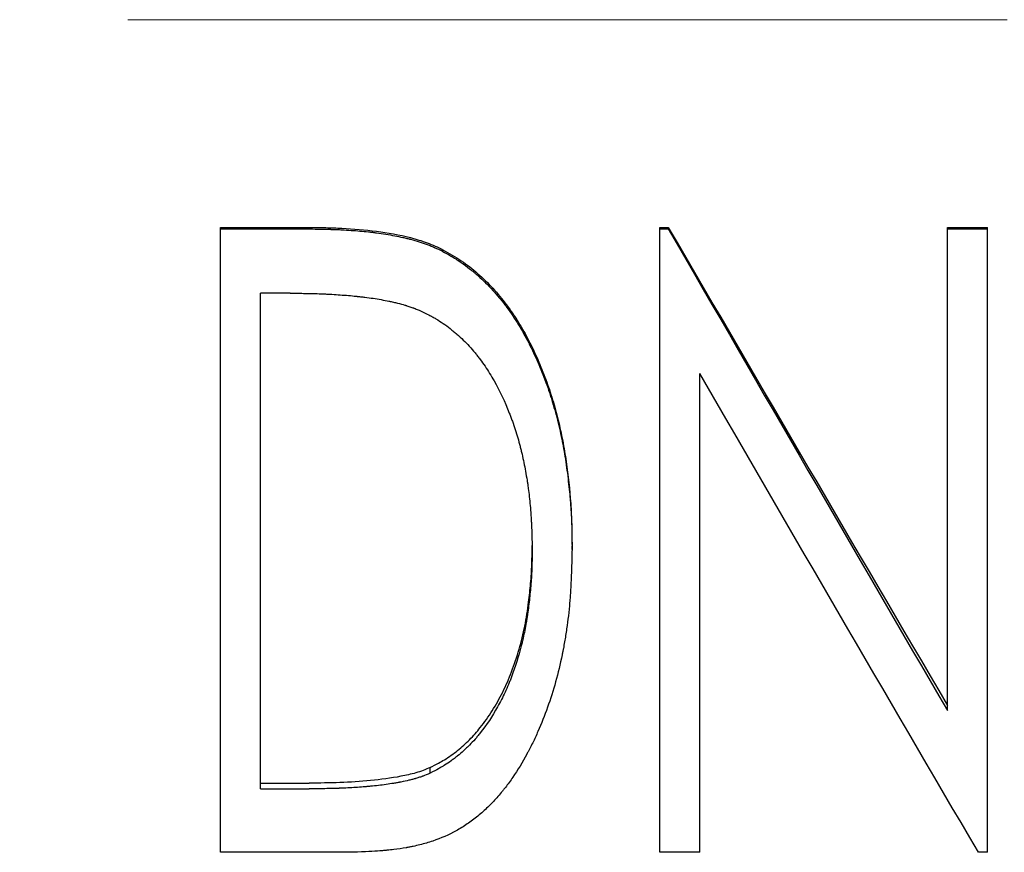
# Model space of a CAD drawing. Header units: millimetres. Extents: x 0 to 594, y 0 to 420.
# Tile 5 of 19: x 157 to 171, y 212 to 224. Entities that reach past the tile are written whole.
import ezdxf

# ---------------------------------------------------------------- set-up
doc = ezdxf.new("R2010")
doc.units = ezdxf.units.MM
doc.linetypes.add('CENTERX2', pattern=[20.32, 12.7, -2.54, 2.54, -2.54])

msp = doc.modelspace()

# ---------------------------------------------------------------- linework, layer by layer
at = {"color": 7, "linetype": 'CENTERX2', "lineweight": 18}
msp.add_line((333.9, 223.549), (29.9, 223.549), dxfattribs=at)
at = {"color": 7, "linetype": 'Continuous', "lineweight": 25}
for p, q in [((159.977, 220.55), (161.227, 220.55)), ((159.977, 220.527), (159.977, 220.55)), ((159.977, 220.527), (161.227, 220.527)), ((159.977, 211.524), (159.977, 220.527)), ((166.324, 220.55), (166.444, 220.55)), ((166.324, 220.527), (166.324, 220.55)), ((166.324, 220.527), (166.444, 220.527)), ((166.324, 211.524), (166.324, 220.527)), ((166.444, 220.527), (166.444, 220.55)), ((170.477, 220.55), (171.054, 220.55)), ((170.477, 220.527), (170.477, 220.55)), ((170.477, 213.57), (170.477, 220.527)), ((170.477, 220.527), (171.054, 220.527)), ((171.054, 220.527), (171.054, 220.55)), ((171.054, 211.524), (171.054, 220.527)), ((163.19, 220.201), (163.19, 220.226)), ((160.554, 212.44), (160.554, 219.598)), ((160.983, 219.598), (160.554, 219.598)), ((166.9, 211.524), (166.9, 218.439)), ((164.477, 215.897), (164.477, 215.954)), ((165.054, 215.895), (165.054, 215.952)), ((163.006, 212.668), (163.006, 212.749)), ((160.554, 212.523), (161.257, 212.523)), ((160.554, 212.44), (161.257, 212.44)), ((161.896, 211.524), (159.977, 211.524)), ((166.9, 211.524), (166.324, 211.524)), ((171.054, 211.524), (170.923, 211.524))]:
    msp.add_line(p, q, dxfattribs=at)
for points, knots in [([(161.227, 220.55), (161.317, 220.549), (161.485, 220.547), (161.819, 220.536), (162.229, 220.501), (162.642, 220.428), (162.923, 220.344), (163.077, 220.28), (163.152, 220.244), (163.19, 220.226)], [0, 0, 0, 0, 0.135385, 0.250067, 0.500068, 0.749993, 0.874979, 0.937484, 1, 1, 1, 1]), ([(161.227, 220.527), (161.338, 220.526), (161.429, 220.525), (161.516, 220.523), (161.532, 220.522), (161.551, 220.522), (161.554, 220.522), (161.561, 220.522), (161.567, 220.521), (161.582, 220.521), (161.593, 220.521), (161.624, 220.519), (161.645, 220.519), (161.677, 220.517), (161.687, 220.517), (161.708, 220.516), (161.717, 220.515), (161.819, 220.51), (161.907, 220.504), (162.032, 220.493), (162.072, 220.489), (162.132, 220.482), (162.151, 220.48), (162.18, 220.477), (162.19, 220.475), (162.204, 220.474), (162.209, 220.473), (162.216, 220.472), (162.219, 220.472), (162.223, 220.471), (162.225, 220.471), (162.322, 220.458), (162.411, 220.444), (162.534, 220.42), (162.573, 220.412), (162.63, 220.4), (162.649, 220.395), (162.677, 220.389), (162.686, 220.386), (162.699, 220.383), (162.703, 220.382), (162.712, 220.38), (162.716, 220.379), (162.765, 220.366), (162.807, 220.354), (162.866, 220.335), (162.886, 220.329), (162.924, 220.316), (162.942, 220.31), (162.98, 220.296), (162.999, 220.288), (163.028, 220.276), (163.038, 220.272), (163.052, 220.266), (163.057, 220.263), (163.064, 220.26), (163.067, 220.259), (163.072, 220.257), (163.075, 220.255), (163.102, 220.243), (163.14, 220.225), (163.19, 220.201)], [0, 0, 0, 0, 0.125, 0.125, 0.15625, 0.15625, 0.164062, 0.164062, 0.171875, 0.171875, 0.1875, 0.1875, 0.21875, 0.21875, 0.234375, 0.234375, 0.25, 0.25, 0.375, 0.375, 0.4375, 0.4375, 0.46875, 0.46875, 0.484375, 0.484375, 0.492188, 0.492188, 0.496094, 0.496094, 0.5, 0.5, 0.625, 0.625, 0.6875, 0.6875, 0.71875, 0.71875, 0.734375, 0.734375, 0.742188, 0.742188, 0.75, 0.75, 0.8125, 0.8125, 0.84375, 0.84375, 0.875, 0.875, 0.90625, 0.90625, 0.921875, 0.921875, 0.929688, 0.929688, 0.933594, 0.933594, 0.9375, 0.9375, 1, 1, 1, 1]), ([(163.19, 220.226), (163.235, 220.201), (163.324, 220.151), (163.497, 220.043), (163.697, 219.885), (163.916, 219.671), (164.111, 219.433), (164.284, 219.181), (164.431, 218.915), (164.563, 218.639), (164.677, 218.353), (164.776, 218.062), (164.855, 217.767), (164.922, 217.469), (164.987, 217.067), (165.032, 216.662), (165.051, 216.256), (165.053, 216.053), (165.054, 215.952)], [0, 0, 0, 0, 0.031256, 0.062508, 0.124983, 0.186494, 0.249948, 0.312794, 0.373611, 0.43633, 0.499946, 0.562452, 0.624959, 0.687467, 0.749974, 0.874977, 0.937486, 1, 1, 1, 1]), ([(163.19, 220.201), (163.22, 220.184), (163.246, 220.169), (163.279, 220.15), (163.289, 220.144), (163.303, 220.136), (163.307, 220.134), (163.314, 220.13), (163.316, 220.129), (163.319, 220.127), (163.32, 220.127), (163.321, 220.126), (163.322, 220.125), (163.347, 220.111), (163.369, 220.097), (163.413, 220.069), (163.433, 220.056), (163.493, 220.014), (163.534, 219.985), (163.594, 219.937), (163.614, 219.921), (163.644, 219.896), (163.654, 219.887), (163.674, 219.87), (163.685, 219.861), (163.769, 219.786), (163.841, 219.716), (163.944, 219.602), (163.978, 219.563), (164.044, 219.483), (164.076, 219.442), (164.172, 219.313), (164.229, 219.227), (164.307, 219.101), (164.33, 219.061), (164.378, 218.975), (164.403, 218.929), (164.44, 218.857), (164.452, 218.833), (164.471, 218.795), (164.476, 218.784), (164.487, 218.762), (164.492, 218.751), (164.519, 218.695), (164.539, 218.649), (164.6, 218.509), (164.638, 218.412), (164.694, 218.261), (164.711, 218.211), (164.735, 218.138), (164.743, 218.114), (164.758, 218.067), (164.766, 218.042), (164.8, 217.929), (164.827, 217.83), (164.879, 217.616), (164.901, 217.515), (164.928, 217.376), (164.937, 217.328), (164.954, 217.227), (164.962, 217.173), (164.985, 217.011), (164.998, 216.905), (165.014, 216.753), (165.019, 216.703), (165.026, 216.629), (165.028, 216.604), (165.031, 216.568), (165.031, 216.556), (165.033, 216.532), (165.034, 216.521), (165.038, 216.458), (165.041, 216.407), (165.045, 216.331), (165.046, 216.305), (165.048, 216.266), (165.048, 216.253), (165.049, 216.234), (165.049, 216.227), (165.049, 216.218), (165.049, 216.215), (165.049, 216.208), (165.049, 216.204), (165.051, 216.133), (165.053, 216.031), (165.054, 215.895)], [0, 0, 0, 0, 0.015625, 0.015625, 0.023438, 0.023438, 0.027344, 0.027344, 0.029297, 0.029297, 0.030273, 0.030273, 0.03125, 0.03125, 0.046875, 0.046875, 0.0625, 0.0625, 0.09375, 0.09375, 0.109375, 0.109375, 0.117188, 0.117188, 0.125, 0.125, 0.1875, 0.1875, 0.21875, 0.21875, 0.25, 0.25, 0.3125, 0.3125, 0.34375, 0.34375, 0.375, 0.375, 0.390625, 0.390625, 0.398438, 0.398438, 0.40625, 0.40625, 0.4375, 0.4375, 0.5, 0.5, 0.53125, 0.53125, 0.546875, 0.546875, 0.5625, 0.5625, 0.625, 0.625, 0.6875, 0.6875, 0.71875, 0.71875, 0.75, 0.75, 0.8125, 0.8125, 0.84375, 0.84375, 0.859375, 0.859375, 0.867188, 0.867188, 0.875, 0.875, 0.90625, 0.90625, 0.921875, 0.921875, 0.929688, 0.929688, 0.933594, 0.933594, 0.935547, 0.935547, 0.9375, 0.9375, 1, 1, 1, 1]), ([(160.983, 219.598), (161.09, 219.598), (161.169, 219.597), (161.224, 219.596), (161.227, 219.596), (161.232, 219.596), (161.235, 219.596), (161.242, 219.596), (161.247, 219.596), (161.262, 219.596), (161.272, 219.595), (161.302, 219.595), (161.322, 219.594), (161.382, 219.592), (161.421, 219.591), (161.471, 219.589), (161.482, 219.588), (161.503, 219.587), (161.513, 219.587), (161.545, 219.585), (161.565, 219.584), (161.627, 219.58), (161.667, 219.578), (161.786, 219.569), (161.863, 219.563), (161.942, 219.555), (161.948, 219.554), (161.958, 219.553), (161.963, 219.553), (161.979, 219.551), (161.99, 219.55), (162.021, 219.546), (162.041, 219.544), (162.102, 219.536), (162.142, 219.531), (162.26, 219.513), (162.336, 219.499), (162.414, 219.483), (162.42, 219.481), (162.431, 219.479), (162.437, 219.478), (162.453, 219.474), (162.463, 219.472), (162.494, 219.465), (162.514, 219.46), (162.572, 219.446), (162.608, 219.436), (162.645, 219.425), (162.651, 219.424), (162.66, 219.421), (162.665, 219.419), (162.679, 219.415), (162.689, 219.412), (162.717, 219.402), (162.736, 219.396), (162.757, 219.388), (162.758, 219.388), (162.761, 219.386), (162.763, 219.386), (162.768, 219.384), (162.772, 219.382), (162.783, 219.378), (162.792, 219.374), (162.819, 219.363), (162.841, 219.355), (162.866, 219.345)], [0, 0, 0, 0, 0.125, 0.125, 0.128906, 0.128906, 0.132812, 0.132812, 0.140625, 0.140625, 0.15625, 0.15625, 0.1875, 0.1875, 0.25, 0.25, 0.265625, 0.265625, 0.28125, 0.28125, 0.3125, 0.3125, 0.375, 0.375, 0.5, 0.5, 0.507812, 0.507812, 0.515625, 0.515625, 0.53125, 0.53125, 0.5625, 0.5625, 0.625, 0.625, 0.75, 0.75, 0.757812, 0.757812, 0.765625, 0.765625, 0.78125, 0.78125, 0.8125, 0.8125, 0.875, 0.875, 0.882812, 0.882812, 0.890625, 0.890625, 0.90625, 0.90625, 0.9375, 0.9375, 0.941406, 0.941406, 0.945312, 0.945312, 0.953125, 0.953125, 0.96875, 0.96875, 1, 1, 1, 1]), ([(162.866, 219.345), (162.916, 219.32), (162.956, 219.3), (162.995, 219.281), (163.002, 219.277), (163.012, 219.272), (163.015, 219.27), (163.025, 219.265), (163.029, 219.262), (163.053, 219.25), (163.071, 219.239), (163.158, 219.188), (163.226, 219.141), (163.312, 219.073), (163.327, 219.061), (163.359, 219.034), (163.375, 219.021), (163.423, 218.98), (163.454, 218.951), (163.543, 218.865), (163.599, 218.804), (163.66, 218.729), (163.666, 218.721), (163.678, 218.706), (163.684, 218.698), (163.703, 218.674), (163.715, 218.658), (163.751, 218.61), (163.774, 218.577), (163.843, 218.476), (163.886, 218.406), (164.01, 218.188), (164.084, 218.033), (164.152, 217.856), (164.156, 217.847), (164.163, 217.827), (164.167, 217.818), (164.178, 217.788), (164.185, 217.769), (164.206, 217.71), (164.219, 217.67), (164.258, 217.55), (164.282, 217.47), (164.306, 217.378), (164.308, 217.37), (164.313, 217.351), (164.315, 217.341), (164.322, 217.312), (164.327, 217.293), (164.341, 217.234), (164.35, 217.194), (164.375, 217.071), (164.39, 216.985), (164.405, 216.891), (164.406, 216.887), (164.407, 216.878), (164.408, 216.873), (164.41, 216.858), (164.412, 216.849), (164.416, 216.82), (164.419, 216.8), (164.427, 216.74), (164.432, 216.7), (164.445, 216.575), (164.453, 216.488), (164.461, 216.387), (164.461, 216.377), (164.463, 216.356), (164.463, 216.346), (164.465, 216.314), (164.466, 216.293), (164.469, 216.231), (164.471, 216.189), (164.473, 216.145), (164.473, 216.144), (164.473, 216.14), (164.473, 216.138), (164.473, 216.133), (164.473, 216.129), (164.473, 216.117), (164.474, 216.109), (164.474, 216.083), (164.475, 216.064), (164.476, 216.001), (164.477, 215.952), (164.477, 215.897)], [0, 0, 0, 0, 0.03125, 0.03125, 0.039062, 0.039062, 0.042969, 0.042969, 0.046875, 0.046875, 0.0625, 0.0625, 0.125, 0.125, 0.140625, 0.140625, 0.15625, 0.15625, 0.1875, 0.1875, 0.25, 0.25, 0.257812, 0.257812, 0.265625, 0.265625, 0.28125, 0.28125, 0.3125, 0.3125, 0.375, 0.375, 0.5, 0.5, 0.507812, 0.507812, 0.515625, 0.515625, 0.53125, 0.53125, 0.5625, 0.5625, 0.625, 0.625, 0.632812, 0.632812, 0.640625, 0.640625, 0.65625, 0.65625, 0.6875, 0.6875, 0.75, 0.75, 0.753906, 0.753906, 0.757812, 0.757812, 0.765625, 0.765625, 0.78125, 0.78125, 0.8125, 0.8125, 0.875, 0.875, 0.882812, 0.882812, 0.890625, 0.890625, 0.90625, 0.90625, 0.9375, 0.9375, 0.939453, 0.939453, 0.941406, 0.941406, 0.945312, 0.945312, 0.953125, 0.953125, 0.96875, 0.96875, 1, 1, 1, 1]), ([(165.054, 215.895), (165.052, 215.81), (165.05, 215.735), (165.047, 215.64), (165.046, 215.611), (165.045, 215.571), (165.044, 215.558), (165.044, 215.54), (165.043, 215.534), (165.043, 215.526), (165.043, 215.523), (165.043, 215.519), (165.043, 215.518), (165.043, 215.515), (165.043, 215.515), (165.04, 215.442), (165.036, 215.375), (165.031, 215.279), (165.029, 215.248), (165.025, 215.203), (165.024, 215.189), (165.023, 215.167), (165.022, 215.16), (165.021, 215.145), (165.02, 215.139), (165.009, 215.003), (164.994, 214.877), (164.967, 214.688), (164.957, 214.625), (164.94, 214.531), (164.935, 214.5), (164.926, 214.453), (164.923, 214.438), (164.918, 214.414), (164.917, 214.407), (164.913, 214.391), (164.912, 214.384), (164.855, 214.109), (164.785, 213.857), (164.658, 213.499), (164.612, 213.383), (164.537, 213.214), (164.512, 213.159), (164.472, 213.077), (164.458, 213.05), (164.437, 213.01), (164.43, 212.996), (164.42, 212.977), (164.416, 212.97), (164.409, 212.957), (164.406, 212.951), (164.337, 212.824), (164.269, 212.712), (164.164, 212.558), (164.128, 212.508), (164.082, 212.449), (164.073, 212.438), (164.053, 212.412), (164.042, 212.4), (164.011, 212.362), (163.99, 212.337), (163.925, 212.265), (163.881, 212.219), (163.814, 212.154), (163.791, 212.133), (163.745, 212.091), (163.719, 212.069), (163.643, 212.007), (163.592, 211.969), (163.513, 211.915), (163.487, 211.898), (163.434, 211.865), (163.406, 211.849), (163.275, 211.777), (163.162, 211.728), (162.982, 211.666), (162.919, 211.648), (162.823, 211.624), (162.791, 211.616), (162.741, 211.605), (162.724, 211.602), (162.699, 211.597), (162.691, 211.595), (162.678, 211.593), (162.674, 211.592), (162.666, 211.591), (162.661, 211.59), (162.601, 211.579), (162.542, 211.571), (162.447, 211.559), (162.414, 211.556), (162.364, 211.551), (162.347, 211.55), (162.321, 211.547), (162.313, 211.547), (162.3, 211.546), (162.295, 211.545), (162.289, 211.545), (162.286, 211.545), (162.282, 211.544), (162.279, 211.544), (162.193, 211.538), (162.066, 211.531), (161.896, 211.524)], [0, 0, 0, 0, 0.03125, 0.03125, 0.046875, 0.046875, 0.054688, 0.054688, 0.058594, 0.058594, 0.060547, 0.060547, 0.061523, 0.061523, 0.0625, 0.0625, 0.09375, 0.09375, 0.109375, 0.109375, 0.117188, 0.117188, 0.121094, 0.121094, 0.125, 0.125, 0.1875, 0.1875, 0.21875, 0.21875, 0.234375, 0.234375, 0.242188, 0.242188, 0.246094, 0.246094, 0.25, 0.25, 0.375, 0.375, 0.4375, 0.4375, 0.46875, 0.46875, 0.484375, 0.484375, 0.492188, 0.492188, 0.496094, 0.496094, 0.5, 0.5, 0.5625, 0.5625, 0.59375, 0.59375, 0.601562, 0.601562, 0.609375, 0.609375, 0.625, 0.625, 0.65625, 0.65625, 0.671875, 0.671875, 0.6875, 0.6875, 0.71875, 0.71875, 0.734375, 0.734375, 0.75, 0.75, 0.8125, 0.8125, 0.84375, 0.84375, 0.859375, 0.859375, 0.867188, 0.867188, 0.871094, 0.871094, 0.873047, 0.873047, 0.875, 0.875, 0.90625, 0.90625, 0.921875, 0.921875, 0.929688, 0.929688, 0.933594, 0.933594, 0.935547, 0.935547, 0.936523, 0.936523, 0.9375, 0.9375, 1, 1, 1, 1]), ([(163.006, 212.749), (163.046, 212.77), (163.115, 212.806), (163.217, 212.863), (163.309, 212.924), (163.432, 213.018), (163.577, 213.148), (163.746, 213.339), (163.907, 213.568), (164.059, 213.839), (164.188, 214.137), (164.294, 214.456), (164.377, 214.792), (164.419, 215.066), (164.443, 215.272), (164.456, 215.408), (164.467, 215.545), (164.473, 215.675), (164.476, 215.799), (164.477, 215.878), (164.477, 215.917)], [0, 0, 0, 0, 0.036587, 0.063123, 0.094624, 0.126237, 0.189166, 0.252433, 0.333841, 0.417691, 0.504847, 0.598403, 0.692152, 0.787189, 0.824069, 0.86134, 0.899037, 0.935998, 0.96767, 1, 1, 1, 1]), ([(164.477, 215.897), (164.477, 215.792), (164.476, 215.714), (164.474, 215.661), (164.474, 215.658), (164.474, 215.653), (164.474, 215.65), (164.474, 215.643), (164.473, 215.639), (164.473, 215.624), (164.473, 215.615), (164.471, 215.586), (164.471, 215.567), (164.468, 215.508), (164.465, 215.469), (164.456, 215.349), (164.449, 215.271), (164.432, 215.116), (164.423, 215.039), (164.41, 214.954), (164.409, 214.943), (164.406, 214.923), (164.404, 214.913), (164.4, 214.884), (164.396, 214.864), (164.386, 214.805), (164.379, 214.767), (164.364, 214.691), (164.356, 214.654), (164.344, 214.599), (164.34, 214.581), (164.33, 214.542), (164.326, 214.523), (164.281, 214.351), (164.234, 214.203), (164.177, 214.051), (164.173, 214.041), (164.165, 214.022), (164.162, 214.012), (164.15, 213.984), (164.143, 213.965), (164.119, 213.909), (164.103, 213.872), (164.053, 213.764), (164.017, 213.694), (163.904, 213.49), (163.82, 213.364), (163.723, 213.24), (163.716, 213.232), (163.704, 213.217), (163.697, 213.209), (163.678, 213.186), (163.666, 213.171), (163.627, 213.128), (163.6, 213.1), (163.56, 213.059), (163.546, 213.046), (163.517, 213.018), (163.502, 213.005), (163.459, 212.965), (163.43, 212.94), (163.386, 212.904), (163.37, 212.892), (163.339, 212.868), (163.324, 212.856), (163.276, 212.822), (163.244, 212.801), (163.209, 212.779), (163.208, 212.779), (163.205, 212.777), (163.204, 212.776), (163.199, 212.773), (163.196, 212.771), (163.186, 212.766), (163.18, 212.762), (163.158, 212.75), (163.143, 212.741), (163.092, 212.713), (163.052, 212.691), (163.006, 212.668)], [0, 0, 0, 0, 0.0625, 0.0625, 0.064453, 0.064453, 0.066406, 0.066406, 0.070312, 0.070312, 0.078125, 0.078125, 0.09375, 0.09375, 0.125, 0.125, 0.1875, 0.1875, 0.25, 0.25, 0.257812, 0.257812, 0.265625, 0.265625, 0.28125, 0.28125, 0.3125, 0.3125, 0.34375, 0.34375, 0.359375, 0.359375, 0.375, 0.375, 0.5, 0.5, 0.507812, 0.507812, 0.515625, 0.515625, 0.53125, 0.53125, 0.5625, 0.5625, 0.625, 0.625, 0.75, 0.75, 0.757812, 0.757812, 0.765625, 0.765625, 0.78125, 0.78125, 0.8125, 0.8125, 0.828125, 0.828125, 0.84375, 0.84375, 0.875, 0.875, 0.890625, 0.890625, 0.90625, 0.90625, 0.9375, 0.9375, 0.939453, 0.939453, 0.941406, 0.941406, 0.945312, 0.945312, 0.953125, 0.953125, 0.96875, 0.96875, 1, 1, 1, 1]), ([(163.006, 212.749), (162.972, 212.734), (162.904, 212.706), (162.764, 212.659), (162.511, 212.604), (162.144, 212.554), (161.701, 212.527), (161.405, 212.524), (161.257, 212.523)], [0, 0, 0, 0, 0.06251, 0.125005, 0.249982, 0.499941, 0.74996, 1, 1, 1, 1]), ([(163.006, 212.668), (162.961, 212.648), (162.927, 212.634), (162.902, 212.625), (162.899, 212.624), (162.895, 212.622), (162.893, 212.621), (162.887, 212.619), (162.882, 212.617), (162.869, 212.613), (162.861, 212.61), (162.834, 212.601), (162.817, 212.595), (162.794, 212.589), (162.791, 212.588), (162.783, 212.585), (162.779, 212.584), (162.767, 212.581), (162.759, 212.579), (162.734, 212.572), (162.717, 212.568), (162.663, 212.555), (162.624, 212.547), (162.578, 212.538), (162.574, 212.537), (162.566, 212.536), (162.561, 212.535), (162.548, 212.533), (162.539, 212.531), (162.513, 212.526), (162.495, 212.523), (162.442, 212.514), (162.405, 212.509), (162.296, 212.493), (162.221, 212.484), (162.134, 212.476), (162.127, 212.475), (162.109, 212.474), (162.1, 212.473), (162.074, 212.471), (162.057, 212.469), (162.003, 212.465), (161.967, 212.462), (161.856, 212.455), (161.78, 212.451), (161.699, 212.448), (161.698, 212.448), (161.694, 212.448), (161.693, 212.448), (161.688, 212.448), (161.684, 212.447), (161.674, 212.447), (161.667, 212.447), (161.645, 212.446), (161.63, 212.446), (161.582, 212.444), (161.548, 212.444), (161.437, 212.442), (161.352, 212.441), (161.257, 212.44)], [0, 0, 0, 0, 0.0625, 0.0625, 0.066406, 0.066406, 0.070312, 0.070312, 0.078125, 0.078125, 0.09375, 0.09375, 0.125, 0.125, 0.132812, 0.132812, 0.140625, 0.140625, 0.15625, 0.15625, 0.1875, 0.1875, 0.25, 0.25, 0.257812, 0.257812, 0.265625, 0.265625, 0.28125, 0.28125, 0.3125, 0.3125, 0.375, 0.375, 0.5, 0.5, 0.515625, 0.515625, 0.53125, 0.53125, 0.5625, 0.5625, 0.625, 0.625, 0.75, 0.75, 0.753906, 0.753906, 0.757812, 0.757812, 0.765625, 0.765625, 0.78125, 0.78125, 0.8125, 0.8125, 0.875, 0.875, 1, 1, 1, 1])]:
    msp.add_open_spline(points, degree=3, knots=knots, dxfattribs=at)
for points in [[(166.444, 220.55), (167.789, 218.238), (169.133, 215.933), (170.477, 213.645)], [(166.444, 220.527), (167.789, 218.199), (169.133, 215.875), (170.477, 213.57)], [(170.923, 211.524), (169.582, 213.811), (168.241, 216.12), (166.9, 218.439)]]:
    msp.add_open_spline(points, degree=3, dxfattribs=at)

doc.saveas('drawing.dxf')
